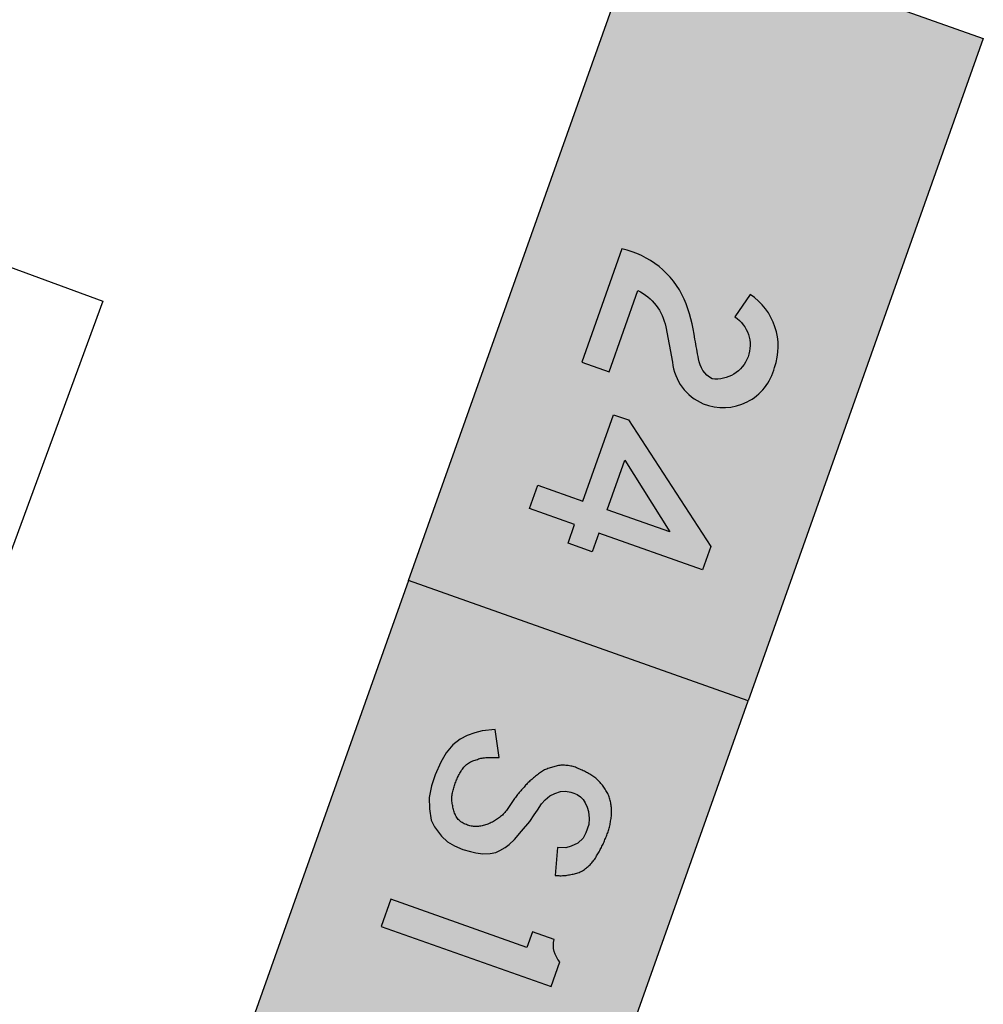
# Model space of a CAD drawing. Header units: metres. Extents: x 176029 to 179341, y 406836 to 408537.
# Tile 21 of 27: x 176644.46 to 176650.08, y 407776.05 to 407781.79. Entities that reach past the tile are written whole.
import ezdxf

# ---------------------------------------------------------------- set-up
doc = ezdxf.new("R2010")
doc.units = ezdxf.units.M
doc.layers.add('Bebording', color=50, linetype='Continuous')
doc.layers.add('Bebording-tekst-outline', color=255, linetype='Continuous')
doc.layers.add('N-ET-MONTAGE-NIEUWE FUNDATIE', color=10, linetype='Continuous', lineweight=30)

msp = doc.modelspace()

# ---------------------------------------------------------------- hatches: boundary and pattern name
at = {"layer": 'Bebording'}
h = msp.add_hatch(color=2, dxfattribs=at)
h.dxf.hatch_style = 1
h.paths.add_polyline_path([(176646.732170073, 407778.519327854), (176648.1040974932, 407782.3838446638), (176650.0842217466, 407781.6808882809), (176648.7122943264, 407777.816371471)])
h = msp.add_hatch(color=7, dxfattribs=at)
h.dxf.hatch_style = 1
h.paths.add_polyline_path([(176648.4566904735, 407781.4881885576), (176648.3858059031, 407781.2885171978), (176648.7259413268, 407781.3987374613), (176648.4669236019, 407780.6691228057), (176648.6253335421, 407780.6128862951), (176648.8843512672, 407781.3425009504), (176649.0788493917, 407781.0424824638), (176649.149733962, 407781.2421538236), (176648.8976067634, 407781.631066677)])
h = msp.add_hatch(color=7, dxfattribs=at)
h.dxf.hatch_style = 1
h.paths.add_polyline_path([(176647.7844897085, 407775.2028829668), (176648.7122943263, 407777.816371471), (176646.7321700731, 407778.5193278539), (176645.8043654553, 407775.9058393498)])
h = msp.add_hatch(color=256, dxfattribs=at)
h.dxf.hatch_style = 1
h.paths.add_polyline_path([(176647.5863099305, 407776.7981029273), (176647.5934134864, 407776.7975153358), (176647.6005188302, 407776.796985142), (176647.6076277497, 407776.7965697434), (176647.6147420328, 407776.7963265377), (176647.6218629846, 407776.7963094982), (176647.6289858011, 407776.7965292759), (176647.6361014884, 407776.7969668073), (176647.6432009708, 407776.7976024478), (176647.6502751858, 407776.7984165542), (176647.657319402, 407776.7993898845), (176647.6643394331, 407776.8005041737), (176647.6713426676, 407776.8017413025), (176647.6783364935, 407776.8030831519), (176647.6853282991, 407776.8045116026), (176647.6923254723, 407776.806008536), (176647.699327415, 407776.807570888), (176647.7063046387, 407776.8092500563), (176647.7132211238, 407776.8111097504), (176647.7200408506, 407776.8132136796), (176647.7267277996, 407776.8156255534), (176647.7332459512, 407776.818409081), (176647.7395635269, 407776.8216188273), (176647.7456900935, 407776.8252202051), (176647.7516585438, 407776.8291283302), (176647.7575020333, 407776.833257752), (176647.7632537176, 407776.83752302), (176647.7689375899, 407776.8418565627), (176647.7745351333, 407776.8462737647), (176647.7800155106, 407776.8508140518), (176647.7853478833, 407776.8555168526), (176647.7905027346, 407776.8604193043), (176647.7954687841, 407776.8655269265), (176647.8002480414, 407776.8708221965), (176647.8048428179, 407776.8762870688), (176647.8092554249, 407776.8819034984), (176647.8134881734, 407776.8876534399), (176647.8175441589, 407776.893518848), (176647.8214407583, 407776.899481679), (176647.8252078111, 407776.9055238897), (176647.8288755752, 407776.9116274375), (176647.8324743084, 407776.9177742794), (176647.8360342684, 407776.9239463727), (176647.8395831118, 407776.930127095), (176647.8431202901, 407776.9363152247), (176647.8466279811, 407776.9425189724), (176647.8500881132, 407776.948746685), (176647.853482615, 407776.955006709), (176647.856793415, 407776.9613073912), (176647.8600024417, 407776.9676570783), (176647.863095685, 407776.9740623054), (176647.8660848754, 407776.9805181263), (176647.8689917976, 407776.98701511), (176647.8718382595, 407776.9935438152), (176647.8746460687, 407777.0000948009), (176647.8774370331, 407777.0066586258), (176647.8802297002, 407777.0132269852), (176647.8830145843, 407777.0198013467), (176647.8857679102, 407777.0263881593), (176647.8884657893, 407777.0329939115), (176647.8910843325, 407777.039625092), (176647.8935996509, 407777.0462881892), (176647.8959878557, 407777.0529896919), (176647.8982250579, 407777.0597360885), (176647.9002873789, 407777.0665338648), (176647.9021615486, 407777.0733865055), (176647.9038649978, 407777.0802888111), (176647.9054206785, 407777.0872340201), (176647.9068515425, 407777.0942153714), (176647.9081805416, 407777.1012261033), (176647.9094306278, 407777.1082594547), (176647.9106245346, 407777.1153086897), (176647.911768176, 407777.1223690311), (176647.9128389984, 407777.1294390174), (176647.9138116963, 407777.1365175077), (176647.914660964, 407777.143603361), (176647.9153614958, 407777.1506954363), (176647.9158879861, 407777.1577925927), (176647.9162151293, 407777.1648936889), (176647.9163176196, 407777.1719975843), (176647.9161743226, 407777.1791028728), (176647.9157931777, 407777.1862063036), (176647.9151944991, 407777.1933038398), (176647.9143986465, 407777.2003914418), (176647.9134259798, 407777.2074650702), (176647.9122968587, 407777.2145206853), (176647.9110316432, 407777.2215542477), (176647.9096407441, 407777.22855985), (176647.9080941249, 407777.2355239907), (176647.9063514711, 407777.2424312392), (176647.9043724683, 407777.2492661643), (176647.9021173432, 407777.2560134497), (176647.899571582, 407777.262663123), (176647.8967561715, 407777.2692127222), (176647.8936947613, 407777.2756603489), (176647.8904110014, 407777.2820041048), (176647.8869285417, 407777.2882420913), (176647.8832709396, 407777.2943724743), (176647.8794570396, 407777.3003967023), (176647.8754988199, 407777.3063210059), (176647.8714077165, 407777.3121519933), (176647.8671951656, 407777.317896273), (176647.8628726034, 407777.3235604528), (176647.8584514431, 407777.3291511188), (176647.8539342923, 407777.3346661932), (176647.8493016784, 407777.3400818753), (176647.8445307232, 407777.3453710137), (176647.8395985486, 407777.3505064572), (176647.8344860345, 407777.3554642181), (176647.8291985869, 407777.3602409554), (176647.8237514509, 407777.3648416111), (176647.8181598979, 407777.3692711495), (176647.8124391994, 407777.3735345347), (176647.8066045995, 407777.3776367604), (176647.800669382, 407777.3815849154), (176647.7946436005, 407777.3853895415), (176647.7885370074, 407777.3890615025), (176647.7823593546, 407777.3926116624), (176647.7761203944, 407777.3960508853), (176647.7698298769, 407777.3993900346), (176647.7634960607, 407777.402639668), (176647.7571229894, 407777.4058094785), (176647.7507139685, 407777.4089090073), (176647.7442723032, 407777.4119477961), (176647.7378012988, 407777.4149353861), (176647.7313039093, 407777.4178800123), (176647.7247766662, 407777.420766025), (176647.7182104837, 407777.4235568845), (176647.7115960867, 407777.4262153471), (176647.7049242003, 407777.4287041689), (176647.6981855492, 407777.4309861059), (176647.6913711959, 407777.4330247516), (176647.6844809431, 407777.4348053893), (176647.6775239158, 407777.4363364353), (176647.6705096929, 407777.4376274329), (176647.6634478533, 407777.438687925), (176647.6563479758, 407777.4395274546), (176647.6492197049, 407777.4401550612), (176647.6420744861, 407777.4405659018), (176647.63492575, 407777.4407398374), (176647.6277870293, 407777.4406559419), (176647.6206718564, 407777.4402932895), (176647.6135937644, 407777.439630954), (176647.6065655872, 407777.438650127), (176647.5995892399, 407777.4373651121), (176647.5926579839, 407777.4358164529), (176647.5857648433, 407777.4340454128), (176647.5789028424, 407777.4320932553), (176647.5720650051, 407777.4300012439), (176647.5652443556, 407777.4278106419), (176647.558433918, 407777.425562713), (176647.5516294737, 407777.4232916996), (176647.5448519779, 407777.4209677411), (176647.5381358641, 407777.4185266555), (176647.5315156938, 407777.4159039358), (176647.525026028, 407777.4130350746), (176647.5187013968, 407777.4098556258), (176647.5125606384, 407777.4063313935), (176647.5065815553, 407777.4025072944), (176647.5007353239, 407777.3984410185), (176647.4949931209, 407777.394190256), (176647.4893261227, 407777.3898126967), (176647.4837055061, 407777.3853660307), (176647.4781024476, 407777.3809079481), (176647.4724966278, 407777.3764806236), (176647.4669010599, 407777.3720654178), (176647.4613369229, 407777.3676287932), (176647.4558253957, 407777.3631372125), (176647.4503876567, 407777.3585571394), (176647.4450402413, 407777.3538633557), (176647.4397840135, 407777.3490587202), (176647.434616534, 407777.3441520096), (176647.4295353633, 407777.3391520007), (176647.4245380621, 407777.3340674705), (176647.4196221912, 407777.3289071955), (176647.414782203, 407777.3236813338), (176647.4100006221, 407777.3184053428), (176647.4052571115, 407777.3130959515), (176647.4005313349, 407777.3077698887), (176647.3958029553, 407777.3024438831), (176647.3910536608, 407777.2971330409), (176647.3862917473, 407777.2918311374), (176647.3815442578, 407777.2865169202), (176647.376838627, 407777.2811688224), (176647.3722022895, 407777.2757652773), (176647.3676626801, 407777.2702847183), (176647.3632460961, 407777.2647064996), (176647.3589560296, 407777.2590284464), (176647.3547748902, 407777.2532654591), (176647.3506842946, 407777.2474330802), (176647.3466658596, 407777.2415468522), (176647.342701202, 407777.2356223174), (176647.3387719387, 407777.2296750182), (176647.3348596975, 407777.2237204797), (176647.3309479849, 407777.2177711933), (176647.3270243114, 407777.2118331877), (176647.3230767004, 407777.2059116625), (176647.3190931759, 407777.2000118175), (176647.3150617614, 407777.1941388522), (176647.3109704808, 407777.1882979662), (176647.3068055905, 407777.1824979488), (176647.3025449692, 407777.1767646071), (176647.2981640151, 407777.1711287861), (176647.2936381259, 407777.1656213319), (176647.2889426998, 407777.1602730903), (176647.2840531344, 407777.1551149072), (176647.2789523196, 407777.1501697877), (176647.2736557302, 407777.1454266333), (176647.268187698, 407777.1408650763), (176647.2625725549, 407777.1364647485), (176647.2568346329, 407777.1322052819), (176647.2509982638, 407777.1280663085), (176647.2450877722, 407777.124027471), (176647.2391191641, 407777.120080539), (176647.2330841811, 407777.1162526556), (176647.2269701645, 407777.1125773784), (176647.2207644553, 407777.1090882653), (176647.2144543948, 407777.1058188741), (176647.2080274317, 407777.102802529), (176647.2014803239, 407777.1000522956), (176647.1948262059, 407777.0975456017), (176647.1880798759, 407777.0952562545), (176647.1812561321, 407777.0931580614), (176647.1743697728, 407777.0912248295), (176647.1674355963, 407777.0894303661), (176647.1604673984, 407777.087755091), (176647.1534704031, 407777.0862359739), (176647.1464454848, 407777.0849386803), (176647.1393934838, 407777.0839291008), (176647.13231524, 407777.0832731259), (176647.125211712, 407777.0830361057), (176647.1180918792, 407777.0832467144), (176647.1109777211, 407777.0838741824), (176647.1038924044, 407777.0848823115), (176647.0968590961, 407777.0862349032), (176647.0899009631, 407777.0878957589), (176647.0830383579, 407777.0898289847), (176647.0762627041, 407777.0920018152), (176647.069548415, 407777.0943833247), (176647.0628741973, 407777.0969476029), (176647.0562732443, 407777.0997290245), (176647.0498148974, 407777.1028019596), (176647.0435691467, 407777.1062414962), (176647.037605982, 407777.1101227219), (176647.0319881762, 407777.1145050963), (176647.0267372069, 407777.119358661), (176647.0218598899, 407777.1246217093), (176647.0173630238, 407777.1302324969), (176647.0132534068, 407777.1361292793), (176647.0095373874, 407777.1422507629), (176647.0062038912, 407777.148553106), (176647.0032192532, 407777.1550150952), (176647.0005483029, 407777.161617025), (176646.9981558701, 407777.1683391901), (176646.9960067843, 407777.1751618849), (176646.9940658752, 407777.1820654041), (176646.9922979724, 407777.1890300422), (176646.9906679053, 407777.1960360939), (176646.9891432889, 407777.2030644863), (176646.9877340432, 407777.2101057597), (176646.9864829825, 407777.217157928), (176646.9854337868, 407777.2242192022), (176646.9846301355, 407777.2312877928), (176646.9841157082, 407777.2383619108), (176646.9839341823, 407777.2454397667), (176646.9841145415, 407777.2525188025), (176646.9846363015, 407777.2595938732), (176646.9854685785, 407777.2666592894), (176646.9865804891, 407777.273709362), (176646.9879411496, 407777.280738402), (176646.9895196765, 407777.28774072), (176646.991285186, 407777.2947106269), (176646.9932067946, 407777.3016424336), (176646.9952536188, 407777.3085304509), (176646.9973989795, 407777.3153699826), (176646.9996368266, 407777.3221612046), (176647.0019674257, 407777.3289057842), (176647.0043910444, 407777.3356053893), (176647.00690795, 407777.3422616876), (176647.0095184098, 407777.348876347), (176647.0122226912, 407777.3554510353), (176647.0150210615, 407777.3619874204), (176647.0179137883, 407777.3684871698), (176647.0209023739, 407777.3749507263), (176647.0239977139, 407777.3813692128), (176647.0272150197, 407777.3877294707), (176647.0305695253, 407777.3940183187), (176647.0340764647, 407777.4002225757), (176647.0377510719, 407777.4063290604), (176647.0416086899, 407777.4123238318), (176647.04566555, 407777.4181867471), (176647.0499383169, 407777.423894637), (176647.0544436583, 407777.4294243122), (176647.0591982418, 407777.4347525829), (176647.0642186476, 407777.4398561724), (176647.0695125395, 407777.4447029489), (176647.0750711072, 407777.4492444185), (176647.0808837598, 407777.4534303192), (176647.0869399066, 407777.4572103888), (176647.093228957, 407777.4605343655), (176647.0997329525, 407777.4633797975), (176647.1063961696, 407777.4658667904), (176647.1131508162, 407777.4681610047), (176647.1199290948, 407777.4704281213), (176647.1266718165, 407777.4728089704), (176647.133386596, 407777.4752515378), (176647.1401122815, 407777.4776136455), (176647.1468878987, 407777.4797526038), (176647.1537523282, 407777.4815262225), (176647.1607239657, 407777.4828628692), (176647.1677797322, 407777.4838337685), (176647.1748915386, 407777.4845274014), (176647.1820312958, 407777.4850322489), (176647.189173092, 407777.4854306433), (176647.1963087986, 407777.4857546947), (176647.2034389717, 407777.4860119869), (176647.2105642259, 407777.4862099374), (176647.2176851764, 407777.4863559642), (176647.2248024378, 407777.4864574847), (176647.2319166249, 407777.4865219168), (176647.2390283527, 407777.4865566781), (176647.246138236, 407777.4865691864), (176647.2532468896, 407777.4865668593), (176647.2603549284, 407777.4865571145), (176647.2361114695, 407777.6497040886), (176647.1610919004, 407777.64217341), (176647.1187000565, 407777.6303804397), (176647.0743040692, 407777.6152318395), (176647.0331662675, 407777.5932327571), (176646.9900910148, 407777.5589069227), (176646.951157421, 407777.5133499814), (176646.9195569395, 407777.4586824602), (176646.8868550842, 407777.3848842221), (176646.8659882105, 407777.3215257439), (176646.8522928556, 407777.2531811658), (176646.8536432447, 407777.1860025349), (176646.8637512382, 407777.1205952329), (176646.8826258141, 407777.0821718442), (176646.9242023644, 407777.0275550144), (176646.9586829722, 407776.9941656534), (176646.9996413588, 407776.9698642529), (176647.0477046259, 407776.9495478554), (176647.09288406, 407776.9365803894), (176647.1239598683, 407776.9303088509), (176647.1645047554, 407776.9248015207), (176647.2083776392, 407776.925095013), (176647.2417785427, 407776.9321803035), (176647.2646520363, 407776.9430773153), (176647.295405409, 407776.9610027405), (176647.3178272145, 407776.9777653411), (176647.3498646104, 407777.0082300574), (176647.3912917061, 407777.0553295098), (176647.4386135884, 407777.1115910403), (176647.4653192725, 407777.1511741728), (176647.4836639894, 407777.1778985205), (176647.5070244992, 407777.215187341), (176647.5280602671, 407777.239690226), (176647.5567809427, 407777.2617814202), (176647.585816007, 407777.2758475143), (176647.617442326, 407777.2874109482), (176647.646963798, 407777.2902373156), (176647.6783134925, 407777.283154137), (176647.6956892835, 407777.2779970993), (176647.7151205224, 407777.2700874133), (176647.733854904, 407777.2573673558), (176647.7511542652, 407777.2406049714), (176647.7613131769, 407777.2208139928), (176647.7745552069, 407777.1968939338), (176647.7823223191, 407777.1703656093), (176647.7846974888, 407777.1300726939), (176647.7826660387, 407777.0941753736), (176647.7667809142, 407777.046067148), (176647.7495285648, 407777.0159621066), (176647.7198791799, 407776.9856795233), (176647.6797409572, 407776.9678793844), (176647.6497516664, 407776.9596145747), (176647.6011417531, 407776.9605574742)])
h = msp.add_hatch(color=256, dxfattribs=at)
h.dxf.hatch_style = 1
edge = h.paths.add_edge_path()
edge.add_arc((176647.7174820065, 407776.3899994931), 0.1405080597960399, 166.2991276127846, 222.8977812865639, ccw=False)
edge.add_line((176647.5809720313, 407776.42327924), (176647.4548344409, 407776.4680588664))
edge.add_line((176647.454834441, 407776.4680588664), (176647.4224729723, 407776.3769013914))
edge.add_line((176647.4224729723, 407776.3769013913), (176646.6290140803, 407776.6585842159))
edge.add_line((176646.6290140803, 407776.658584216), (176646.5730036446, 407776.5008110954))
edge.add_line((176646.5730036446, 407776.5008110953), (176647.5630657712, 407776.1493329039))
edge.add_line((176647.5630657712, 407776.1493329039), (176647.6145501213, 407776.2943567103))
at = {"layer": 'Bebording-tekst-outline'}
h = msp.add_hatch(color=256, dxfattribs=at)
h.dxf.hatch_style = 1
edge = h.paths.add_edge_path()
edge.add_line((176648.7248673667, 407780.1878413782), (176648.6347100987, 407780.0568830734))
edge.add_arc((176648.5264078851, 407779.8915382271), 0.1976569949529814, -97.09813794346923, 56.7748764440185, ccw=False)
edge.add_arc((176648.5780144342, 407779.8311573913), 0.1556014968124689, 186.9722792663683, 240.7497153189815, ccw=False)
edge.add_arc((176658.084100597, 407781.6881382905), 9.84097862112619, 190.3131147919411, 190.9888614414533, ccw=False)
edge.add_arc((176647.4783603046, 407779.8061833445), 0.931532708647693, 7.410707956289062, 22.33702096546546)
edge.add_arc((176647.8653194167, 407779.9438882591), 0.5216458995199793, 24.50056591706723, 77.72001419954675)
edge.add_line((176647.9762678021, 407780.4535988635), (176647.741832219, 407779.793228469))
edge.add_line((176647.741832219, 407779.793228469), (176647.9010737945, 407779.7366967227))
edge.add_line((176647.9010737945, 407779.7366967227), (176648.0696108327, 407780.2114406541))
edge.add_arc((176647.9323498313, 407779.9376888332), 0.3062362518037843, 11.440557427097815, 63.370506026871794, ccw=False)
edge.add_line((176648.2325014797, 407779.998431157), (176648.2706356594, 407779.7922833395))
edge.add_arc((176648.5703287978, 407779.8266501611), 0.3016571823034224, 186.5417253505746, 246.5417253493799)
edge.add_arc((176648.5663253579, 407779.8372939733), 0.3099285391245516, 248.0041243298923, 345.7946481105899)
edge.add_arc((176648.5221093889, 407779.8834891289), 0.3657062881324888, -19.52920697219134, 56.32864176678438)
h = msp.add_hatch(color=256, dxfattribs=at)
h.dxf.hatch_style = 1
h.paths.add_polyline_path([(176647.8901312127, 407778.9314587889), (176647.9928050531, 407779.220675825), (176648.2553350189, 407778.8018091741)], flags=16)
h.paths.add_polyline_path([(176647.4867380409, 407779.0746658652), (176647.7482234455, 407778.9818369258), (176647.9272539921, 407779.4861395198), (176648.0138594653, 407779.4553940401), (176648.494282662, 407778.7169812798), (176648.445725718, 407778.5802035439), (176647.8415742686, 407778.794681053), (176647.8030252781, 407778.6860942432), (176647.6621609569, 407778.7361019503), (176647.7007099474, 407778.8446887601), (176647.4381810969, 407778.9378881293)])
h = msp.add_hatch(color=256, dxfattribs=at)
h.dxf.hatch_style = 1
h.paths.add_polyline_path([(176647.8901312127, 407778.9314587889), (176647.9928050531, 407779.220675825), (176648.2553350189, 407778.8018091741)], flags=16)
h.paths.add_polyline_path([(176647.4867380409, 407779.0746658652), (176647.7482234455, 407778.9818369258), (176647.9272539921, 407779.4861395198), (176648.0138594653, 407779.4553940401), (176648.494282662, 407778.7169812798), (176648.445725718, 407778.5802035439), (176647.8415742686, 407778.794681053), (176647.8030252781, 407778.6860942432), (176647.6621609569, 407778.7361019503), (176647.7007099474, 407778.8446887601), (176647.4381810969, 407778.9378881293)])

# ---------------------------------------------------------------- linework, layer by layer
at = {"layer": 'Bebording', "color": 7}
for points in [[(176646.732170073, 407778.519327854), (176648.1040974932, 407782.3838446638), (176650.0842217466, 407781.6808882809), (176648.7122943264, 407777.816371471)], [(176647.7844897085, 407775.2028829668), (176648.7122943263, 407777.816371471), (176646.7321700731, 407778.5193278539), (176645.8043654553, 407775.9058393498)]]:
    msp.add_lwpolyline(points, close=True, dxfattribs=at)
at = {"layer": 'Bebording', "color": 2}
msp.add_lwpolyline([(176647.5863099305, 407776.7981029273), (176647.5934134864, 407776.7975153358), (176647.6005188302, 407776.796985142), (176647.6076277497, 407776.7965697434), (176647.6147420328, 407776.7963265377), (176647.6218629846, 407776.7963094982), (176647.6289858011, 407776.7965292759), (176647.6361014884, 407776.7969668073), (176647.6432009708, 407776.7976024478), (176647.6502751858, 407776.7984165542), (176647.657319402, 407776.7993898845), (176647.6643394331, 407776.8005041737), (176647.6713426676, 407776.8017413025), (176647.6783364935, 407776.8030831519), (176647.6853282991, 407776.8045116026), (176647.6923254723, 407776.806008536), (176647.699327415, 407776.807570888), (176647.7063046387, 407776.8092500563), (176647.7132211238, 407776.8111097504), (176647.7200408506, 407776.8132136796), (176647.7267277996, 407776.8156255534), (176647.7332459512, 407776.818409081), (176647.7395635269, 407776.8216188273), (176647.7456900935, 407776.8252202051), (176647.7516585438, 407776.8291283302), (176647.7575020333, 407776.833257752), (176647.7632537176, 407776.83752302), (176647.7689375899, 407776.8418565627), (176647.7745351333, 407776.8462737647), (176647.7800155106, 407776.8508140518), (176647.7853478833, 407776.8555168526), (176647.7905027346, 407776.8604193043), (176647.7954687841, 407776.8655269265), (176647.8002480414, 407776.8708221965), (176647.8048428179, 407776.8762870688), (176647.8092554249, 407776.8819034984), (176647.8134881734, 407776.8876534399), (176647.8175441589, 407776.893518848), (176647.8214407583, 407776.899481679), (176647.8252078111, 407776.9055238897), (176647.8288755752, 407776.9116274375), (176647.8324743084, 407776.9177742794), (176647.8360342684, 407776.9239463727), (176647.8395831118, 407776.930127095), (176647.8431202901, 407776.9363152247), (176647.8466279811, 407776.9425189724), (176647.8500881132, 407776.948746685), (176647.853482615, 407776.955006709), (176647.856793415, 407776.9613073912), (176647.8600024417, 407776.9676570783), (176647.863095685, 407776.9740623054), (176647.8660848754, 407776.9805181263), (176647.8689917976, 407776.98701511), (176647.8718382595, 407776.9935438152), (176647.8746460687, 407777.0000948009), (176647.8774370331, 407777.0066586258), (176647.8802297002, 407777.0132269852), (176647.8830145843, 407777.0198013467), (176647.8857679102, 407777.0263881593), (176647.8884657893, 407777.0329939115), (176647.8910843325, 407777.039625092), (176647.8935996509, 407777.0462881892), (176647.8959878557, 407777.0529896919), (176647.8982250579, 407777.0597360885), (176647.9002873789, 407777.0665338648), (176647.9021615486, 407777.0733865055), (176647.9038649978, 407777.0802888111), (176647.9054206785, 407777.0872340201), (176647.9068515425, 407777.0942153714), (176647.9081805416, 407777.1012261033), (176647.9094306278, 407777.1082594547), (176647.9106245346, 407777.1153086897), (176647.911768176, 407777.1223690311), (176647.9128389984, 407777.1294390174), (176647.9138116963, 407777.1365175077), (176647.914660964, 407777.143603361), (176647.9153614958, 407777.1506954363), (176647.9158879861, 407777.1577925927), (176647.9162151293, 407777.1648936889), (176647.9163176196, 407777.1719975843), (176647.9161743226, 407777.1791028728), (176647.9157931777, 407777.1862063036), (176647.9151944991, 407777.1933038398), (176647.9143986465, 407777.2003914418), (176647.9134259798, 407777.2074650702), (176647.9122968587, 407777.2145206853), (176647.9110316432, 407777.2215542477), (176647.9096407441, 407777.22855985), (176647.9080941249, 407777.2355239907), (176647.9063514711, 407777.2424312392), (176647.9043724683, 407777.2492661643), (176647.9021173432, 407777.2560134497), (176647.899571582, 407777.262663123), (176647.8967561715, 407777.2692127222), (176647.8936947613, 407777.2756603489), (176647.8904110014, 407777.2820041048), (176647.8869285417, 407777.2882420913), (176647.8832709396, 407777.2943724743), (176647.8794570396, 407777.3003967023), (176647.8754988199, 407777.3063210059), (176647.8714077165, 407777.3121519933), (176647.8671951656, 407777.317896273), (176647.8628726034, 407777.3235604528), (176647.8584514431, 407777.3291511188), (176647.8539342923, 407777.3346661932), (176647.8493016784, 407777.3400818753), (176647.8445307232, 407777.3453710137), (176647.8395985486, 407777.3505064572), (176647.8344860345, 407777.3554642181), (176647.8291985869, 407777.3602409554), (176647.8237514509, 407777.3648416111), (176647.8181598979, 407777.3692711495), (176647.8124391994, 407777.3735345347), (176647.8066045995, 407777.3776367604), (176647.800669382, 407777.3815849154), (176647.7946436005, 407777.3853895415), (176647.7885370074, 407777.3890615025), (176647.7823593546, 407777.3926116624), (176647.7761203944, 407777.3960508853), (176647.7698298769, 407777.3993900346), (176647.7634960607, 407777.402639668), (176647.7571229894, 407777.4058094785), (176647.7507139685, 407777.4089090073), (176647.7442723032, 407777.4119477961), (176647.7378012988, 407777.4149353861), (176647.7313039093, 407777.4178800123), (176647.7247766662, 407777.420766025), (176647.7182104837, 407777.4235568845), (176647.7115960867, 407777.4262153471), (176647.7049242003, 407777.4287041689), (176647.6981855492, 407777.4309861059), (176647.6913711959, 407777.4330247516), (176647.6844809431, 407777.4348053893), (176647.6775239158, 407777.4363364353), (176647.6705096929, 407777.4376274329), (176647.6634478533, 407777.438687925), (176647.6563479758, 407777.4395274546), (176647.6492197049, 407777.4401550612), (176647.6420744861, 407777.4405659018), (176647.63492575, 407777.4407398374), (176647.6277870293, 407777.4406559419), (176647.6206718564, 407777.4402932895), (176647.6135937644, 407777.439630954), (176647.6065655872, 407777.438650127), (176647.5995892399, 407777.4373651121), (176647.5926579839, 407777.4358164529), (176647.5857648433, 407777.4340454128), (176647.5789028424, 407777.4320932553), (176647.5720650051, 407777.4300012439), (176647.5652443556, 407777.4278106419), (176647.558433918, 407777.425562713), (176647.5516294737, 407777.4232916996), (176647.5448519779, 407777.4209677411), (176647.5381358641, 407777.4185266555), (176647.5315156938, 407777.4159039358), (176647.525026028, 407777.4130350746), (176647.5187013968, 407777.4098556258), (176647.5125606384, 407777.4063313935), (176647.5065815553, 407777.4025072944), (176647.5007353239, 407777.3984410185), (176647.4949931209, 407777.394190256), (176647.4893261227, 407777.3898126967), (176647.4837055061, 407777.3853660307), (176647.4781024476, 407777.3809079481), (176647.4724966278, 407777.3764806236), (176647.4669010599, 407777.3720654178), (176647.4613369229, 407777.3676287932), (176647.4558253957, 407777.3631372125), (176647.4503876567, 407777.3585571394), (176647.4450402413, 407777.3538633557), (176647.4397840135, 407777.3490587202), (176647.434616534, 407777.3441520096), (176647.4295353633, 407777.3391520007), (176647.4245380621, 407777.3340674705), (176647.4196221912, 407777.3289071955), (176647.414782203, 407777.3236813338), (176647.4100006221, 407777.3184053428), (176647.4052571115, 407777.3130959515), (176647.4005313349, 407777.3077698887), (176647.3958029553, 407777.3024438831), (176647.3910536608, 407777.2971330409), (176647.3862917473, 407777.2918311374), (176647.3815442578, 407777.2865169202), (176647.376838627, 407777.2811688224), (176647.3722022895, 407777.2757652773), (176647.3676626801, 407777.2702847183), (176647.3632460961, 407777.2647064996), (176647.3589560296, 407777.2590284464), (176647.3547748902, 407777.2532654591), (176647.3506842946, 407777.2474330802), (176647.3466658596, 407777.2415468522), (176647.342701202, 407777.2356223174), (176647.3387719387, 407777.2296750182), (176647.3348596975, 407777.2237204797), (176647.3309479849, 407777.2177711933), (176647.3270243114, 407777.2118331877), (176647.3230767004, 407777.2059116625), (176647.3190931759, 407777.2000118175), (176647.3150617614, 407777.1941388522), (176647.3109704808, 407777.1882979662), (176647.3068055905, 407777.1824979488), (176647.3025449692, 407777.1767646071), (176647.2981640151, 407777.1711287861), (176647.2936381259, 407777.1656213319), (176647.2889426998, 407777.1602730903), (176647.2840531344, 407777.1551149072), (176647.2789523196, 407777.1501697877), (176647.2736557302, 407777.1454266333), (176647.268187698, 407777.1408650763), (176647.2625725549, 407777.1364647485), (176647.2568346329, 407777.1322052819), (176647.2509982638, 407777.1280663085), (176647.2450877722, 407777.124027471), (176647.2391191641, 407777.120080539), (176647.2330841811, 407777.1162526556), (176647.2269701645, 407777.1125773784), (176647.2207644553, 407777.1090882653), (176647.2144543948, 407777.1058188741), (176647.2080274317, 407777.102802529), (176647.2014803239, 407777.1000522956), (176647.1948262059, 407777.0975456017), (176647.1880798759, 407777.0952562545), (176647.1812561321, 407777.0931580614), (176647.1743697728, 407777.0912248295), (176647.1674355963, 407777.0894303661), (176647.1604673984, 407777.087755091), (176647.1534704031, 407777.0862359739), (176647.1464454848, 407777.0849386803), (176647.1393934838, 407777.0839291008), (176647.13231524, 407777.0832731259), (176647.125211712, 407777.0830361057), (176647.1180918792, 407777.0832467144), (176647.1109777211, 407777.0838741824), (176647.1038924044, 407777.0848823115), (176647.0968590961, 407777.0862349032), (176647.0899009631, 407777.0878957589), (176647.0830383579, 407777.0898289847), (176647.0762627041, 407777.0920018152), (176647.069548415, 407777.0943833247), (176647.0628741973, 407777.0969476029), (176647.0562732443, 407777.0997290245), (176647.0498148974, 407777.1028019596), (176647.0435691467, 407777.1062414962), (176647.037605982, 407777.1101227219), (176647.0319881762, 407777.1145050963), (176647.0267372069, 407777.119358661), (176647.0218598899, 407777.1246217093), (176647.0173630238, 407777.1302324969), (176647.0132534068, 407777.1361292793), (176647.0095373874, 407777.1422507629), (176647.0062038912, 407777.148553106), (176647.0032192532, 407777.1550150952), (176647.0005483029, 407777.161617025), (176646.9981558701, 407777.1683391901), (176646.9960067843, 407777.1751618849), (176646.9940658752, 407777.1820654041), (176646.9922979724, 407777.1890300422), (176646.9906679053, 407777.1960360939), (176646.9891432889, 407777.2030644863), (176646.9877340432, 407777.2101057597), (176646.9864829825, 407777.217157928), (176646.9854337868, 407777.2242192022), (176646.9846301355, 407777.2312877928), (176646.9841157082, 407777.2383619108), (176646.9839341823, 407777.2454397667), (176646.9841145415, 407777.2525188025), (176646.9846363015, 407777.2595938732), (176646.9854685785, 407777.2666592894), (176646.9865804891, 407777.273709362), (176646.9879411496, 407777.280738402), (176646.9895196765, 407777.28774072), (176646.991285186, 407777.2947106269), (176646.9932067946, 407777.3016424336), (176646.9952536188, 407777.3085304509), (176646.9973989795, 407777.3153699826), (176646.9996368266, 407777.3221612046), (176647.0019674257, 407777.3289057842), (176647.0043910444, 407777.3356053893), (176647.00690795, 407777.3422616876), (176647.0095184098, 407777.348876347), (176647.0122226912, 407777.3554510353), (176647.0150210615, 407777.3619874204), (176647.0179137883, 407777.3684871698), (176647.0209023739, 407777.3749507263), (176647.0239977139, 407777.3813692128), (176647.0272150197, 407777.3877294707), (176647.0305695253, 407777.3940183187), (176647.0340764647, 407777.4002225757), (176647.0377510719, 407777.4063290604), (176647.0416086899, 407777.4123238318), (176647.04566555, 407777.4181867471), (176647.0499383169, 407777.423894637), (176647.0544436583, 407777.4294243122), (176647.0591982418, 407777.4347525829), (176647.0642186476, 407777.4398561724), (176647.0695125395, 407777.4447029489), (176647.0750711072, 407777.4492444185), (176647.0808837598, 407777.4534303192), (176647.0869399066, 407777.4572103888), (176647.093228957, 407777.4605343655), (176647.0997329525, 407777.4633797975), (176647.1063961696, 407777.4658667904), (176647.1131508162, 407777.4681610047), (176647.1199290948, 407777.4704281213), (176647.1266718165, 407777.4728089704), (176647.133386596, 407777.4752515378), (176647.1401122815, 407777.4776136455), (176647.1468878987, 407777.4797526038), (176647.1537523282, 407777.4815262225), (176647.1607239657, 407777.4828628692), (176647.1677797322, 407777.4838337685), (176647.1748915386, 407777.4845274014), (176647.1820312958, 407777.4850322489), (176647.189173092, 407777.4854306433), (176647.1963087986, 407777.4857546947), (176647.2034389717, 407777.4860119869), (176647.2105642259, 407777.4862099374), (176647.2176851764, 407777.4863559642), (176647.2248024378, 407777.4864574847), (176647.2319166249, 407777.4865219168), (176647.2390283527, 407777.4865566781), (176647.246138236, 407777.4865691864), (176647.2532468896, 407777.4865668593), (176647.2603549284, 407777.4865571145), (176647.2361114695, 407777.6497040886), (176647.1610919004, 407777.64217341), (176647.1187000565, 407777.6303804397), (176647.0743040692, 407777.6152318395), (176647.0331662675, 407777.5932327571), (176646.9900910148, 407777.5589069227), (176646.951157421, 407777.5133499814), (176646.9195569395, 407777.4586824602), (176646.8868550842, 407777.3848842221), (176646.8659882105, 407777.3215257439), (176646.8522928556, 407777.2531811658), (176646.8536432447, 407777.1860025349), (176646.8637512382, 407777.1205952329), (176646.8826258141, 407777.0821718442), (176646.9242023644, 407777.0275550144), (176646.9586829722, 407776.9941656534), (176646.9996413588, 407776.9698642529), (176647.0477046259, 407776.9495478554), (176647.09288406, 407776.9365803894), (176647.1239598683, 407776.9303088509), (176647.1645047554, 407776.9248015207), (176647.2083776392, 407776.925095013), (176647.2417785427, 407776.9321803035), (176647.2646520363, 407776.9430773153), (176647.295405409, 407776.9610027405), (176647.3178272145, 407776.9777653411), (176647.3498646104, 407777.0082300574), (176647.3912917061, 407777.0553295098), (176647.4386135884, 407777.1115910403), (176647.4653192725, 407777.1511741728), (176647.4836639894, 407777.1778985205), (176647.5070244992, 407777.215187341), (176647.5280602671, 407777.239690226), (176647.5567809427, 407777.2617814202), (176647.585816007, 407777.2758475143), (176647.617442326, 407777.2874109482), (176647.646963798, 407777.2902373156), (176647.6783134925, 407777.283154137), (176647.6956892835, 407777.2779970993), (176647.7151205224, 407777.2700874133), (176647.733854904, 407777.2573673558), (176647.7511542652, 407777.2406049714), (176647.7613131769, 407777.2208139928), (176647.7745552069, 407777.1968939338), (176647.7823223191, 407777.1703656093), (176647.7846974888, 407777.1300726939), (176647.7826660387, 407777.0941753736), (176647.7667809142, 407777.046067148), (176647.7495285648, 407777.0159621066), (176647.7198791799, 407776.9856795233), (176647.6797409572, 407776.9678793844), (176647.6497516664, 407776.9596145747), (176647.6011417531, 407776.9605574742)], close=True, dxfattribs=at)
msp.add_lwpolyline([(176647.6145501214, 407776.2943567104, -0.2521043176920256), (176647.5809720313, 407776.42327924), (176647.454834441, 407776.4680588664), (176647.4224729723, 407776.3769013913), (176646.6290140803, 407776.658584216), (176646.5730036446, 407776.5008110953), (176647.5630657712, 407776.1493329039)], format="xyb", close=True, dxfattribs=at)
at = {"layer": 'Bebording-tekst-outline'}
msp.add_lwpolyline([(176648.7248673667, 407780.1878413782), (176648.6347100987, 407780.0568830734, -0.7945316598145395), (176648.5019835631, 407779.6953960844, -0.2390519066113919), (176648.4235636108, 407779.8122690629, -0.002948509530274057), (176648.40211199, 407779.9263332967, 0.06522056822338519), (176648.3399948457, 407780.1602159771, 0.2364795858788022), (176647.9762678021, 407780.4535988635), (176647.741832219, 407779.793228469), (176647.9010737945, 407779.7366967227), (176648.0696108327, 407780.2114406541, -0.2305462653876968), (176648.2325014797, 407779.998431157), (176648.2706356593, 407779.7922833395, 0.2679491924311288), (176648.450244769, 407779.5499248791, 0.4546228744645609), (176648.866777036, 407779.7612381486, 0.3436339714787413)], format="xyb", close=True, dxfattribs=at)
for points in [[(176647.4867380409, 407779.0746658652), (176647.7482234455, 407778.9818369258), (176647.9272539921, 407779.4861395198), (176648.0138594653, 407779.4553940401), (176648.494282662, 407778.7169812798), (176648.445725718, 407778.5802035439), (176647.8415742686, 407778.794681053), (176647.8030252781, 407778.6860942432), (176647.6621609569, 407778.7361019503), (176647.7007099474, 407778.8446887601), (176647.4381810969, 407778.9378881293)], [(176647.8901312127, 407778.9314587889), (176647.9928050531, 407779.220675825), (176648.2553350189, 407778.8018091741)]]:
    msp.add_lwpolyline(points, close=True, dxfattribs=at)
at = {"layer": 'N-ET-MONTAGE-NIEUWE FUNDATIE', "elevation": 7.091291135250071e-06}
msp.add_lwpolyline([(176641.6912471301, 407777.083683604), (176643.0710495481, 407780.8388544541), (176644.9478030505, 407780.1476263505), (176643.5680006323, 407776.3924555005), (176641.69124713, 407777.083683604)], dxfattribs=at)

doc.saveas('drawing.dxf')
